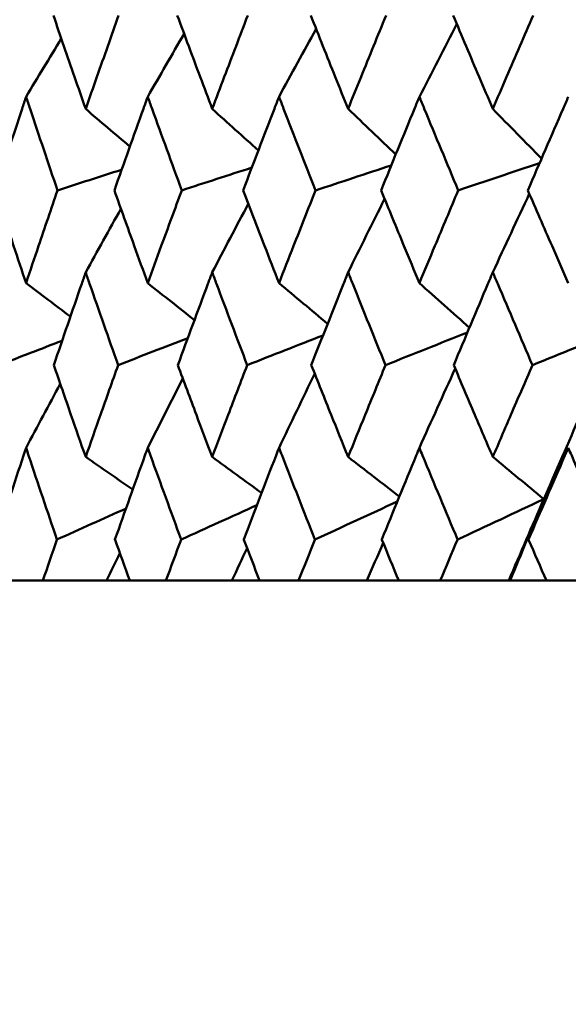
# Model space of a CAD drawing. Header units: millimetres. Extents: x 113 to 2969, y 62 to 2427.
# Tile 236 of 256: x 1575.47 to 1578.95, y 283.64 to 289.88. Entities that reach past the tile are written whole.
import ezdxf

# ---------------------------------------------------------------- set-up
doc = ezdxf.new("R2010")
doc.units = ezdxf.units.MM
doc.header["$LTSCALE"] = 12
doc.layers.add('Widoczne (ISO)', color=7, linetype='Continuous', lineweight=50)

msp = doc.modelspace()

# ---------------------------------------------------------------- linework, layer by layer
at = {"layer": 'Widoczne (ISO)'}
for p, q in [((1575.4086, 286.3264), (1575.6206, 286.3264)), ((1576.0228, 286.3264), (1575.6206, 286.3264)), ((1576.1697, 286.3264), (1576.0228, 286.3264)), ((1576.1697, 286.3264), (1576.3996, 286.3264)), ((1576.817, 286.3264), (1576.3996, 286.3264)), ((1576.9921, 286.3264), (1576.817, 286.3264)), ((1576.9921, 286.3264), (1577.239, 286.3264)), ((1577.67, 286.3264), (1577.239, 286.3264)), ((1577.8725, 286.3264), (1577.67, 286.3264)), ((1577.8725, 286.3264), (1578.1354, 286.3264)), ((1578.5691, 286.3264), (1578.1354, 286.3264)), ((1578.5782, 286.3264), (1578.5691, 286.3264)), ((1578.8074, 286.3264), (1578.5782, 286.3264)), ((1578.8074, 286.3264), (1579.0853, 286.3264))]:
    msp.add_line(p, q, dxfattribs=at)
msp.add_circle((1591.6943, 326.3264), 50, dxfattribs=at)
for points, knots in [([(1575.6869, 289.9042), (1575.7311, 289.7745), (1575.7757, 289.6448), (1575.8441, 289.4474), (1575.8676, 289.3798), (1575.8912, 289.3121)], [0.01681985, 0.01681985, 0.01681985, 0.01681985, 0.06159108, 0.06159108, 0.08495433, 0.08495433, 0.08495433, 0.08495433]), ([(1575.8912, 289.3121), (1575.9148, 289.3797), (1575.9385, 289.4474), (1576.0079, 289.6448), (1576.0538, 289.7745), (1576.1, 289.9042)], [0.03825175, 0.03825175, 0.03825175, 0.03825175, 0.06160817, 0.06160817, 0.10638617, 0.10638617, 0.10638617, 0.10638617]), ([(1576.4713, 289.9042), (1576.5192, 289.7745), (1576.5674, 289.6448), (1576.6412, 289.4474), (1576.6666, 289.3798), (1576.6921, 289.3121)], [0.01681985, 0.01681985, 0.01681985, 0.01681985, 0.06159108, 0.06159108, 0.08495433, 0.08495433, 0.08495433, 0.08495433]), ([(1576.6921, 289.3121), (1576.7176, 289.3797), (1576.7431, 289.4474), (1576.8179, 289.6448), (1576.8673, 289.7745), (1576.9171, 289.9042)], [0.03825175, 0.03825175, 0.03825175, 0.03825175, 0.06160817, 0.06160817, 0.10638617, 0.10638617, 0.10638617, 0.10638617]), ([(1577.3159, 289.9042), (1577.3672, 289.7745), (1577.4188, 289.6448), (1577.4978, 289.4474), (1577.5249, 289.3798), (1577.5522, 289.3121)], [0.01681985, 0.01681985, 0.01681985, 0.01681985, 0.06159108, 0.06159108, 0.08495433, 0.08495433, 0.08495433, 0.08495433]), ([(1577.5522, 289.3121), (1577.5794, 289.3797), (1577.6067, 289.4474), (1577.6866, 289.6448), (1577.7394, 289.7745), (1577.7925, 289.9042)], [0.03825175, 0.03825175, 0.03825175, 0.03825175, 0.06160817, 0.06160817, 0.10638617, 0.10638617, 0.10638617, 0.10638617]), ([(1578.2172, 289.9042), (1578.2717, 289.7745), (1578.3265, 289.6448), (1578.4103, 289.4474), (1578.4392, 289.3798), (1578.4681, 289.3121)], [0.01681985, 0.01681985, 0.01681985, 0.01681985, 0.06159108, 0.06159108, 0.08495433, 0.08495433, 0.08495433, 0.08495433]), ([(1578.4681, 289.3121), (1578.497, 289.3797), (1578.5259, 289.4474), (1578.6106, 289.6448), (1578.6666, 289.7745), (1578.7227, 289.9042)], [0.03825175, 0.03825175, 0.03825175, 0.03825175, 0.06160817, 0.06160817, 0.10638617, 0.10638617, 0.10638617, 0.10638617]), ([(1575.514, 289.3891), (1575.5056, 289.3639), (1575.4973, 289.3388), (1575.4318, 289.1413), (1575.3753, 288.9691), (1575.3194, 288.7968)], [0.07597559, 0.07597559, 0.07597559, 0.07597559, 0.08464777, 0.08464777, 0.14401425, 0.14401425, 0.14401425, 0.14401425]), ([(1575.713, 288.7968), (1575.6545, 288.969), (1575.5966, 289.1412), (1575.5308, 289.3386), (1575.5224, 289.3639), (1575.514, 289.3891)], [0.02530969, 0.02530969, 0.02530969, 0.02530969, 0.08465152, 0.08465152, 0.09334823, 0.09334823, 0.09334823, 0.09334823]), ([(1576.284, 289.3891), (1576.275, 289.3639), (1576.2659, 289.3388), (1576.195, 289.1413), (1576.1336, 288.9691), (1576.0728, 288.7968)], [0.07597559, 0.07597559, 0.07597559, 0.07597559, 0.08464777, 0.08464777, 0.14401425, 0.14401425, 0.14401425, 0.14401425]), ([(1576.4996, 288.7968), (1576.4363, 288.969), (1576.3736, 289.1412), (1576.3022, 289.3386), (1576.2931, 289.3639), (1576.284, 289.3891)], [0.02530969, 0.02530969, 0.02530969, 0.02530969, 0.08465152, 0.08465152, 0.09334823, 0.09334823, 0.09334823, 0.09334823]), ([(1577.1149, 289.3891), (1577.1052, 289.3639), (1577.0955, 289.3388), (1577.0192, 289.1413), (1576.9532, 288.9691), (1576.8878, 288.7968)], [0.07597559, 0.07597559, 0.07597559, 0.07597559, 0.08464777, 0.08464777, 0.14401425, 0.14401425, 0.14401425, 0.14401425]), ([(1577.3462, 288.7968), (1577.2784, 288.969), (1577.2111, 289.1412), (1577.1345, 289.3386), (1577.1247, 289.3639), (1577.1149, 289.3891)], [0.02530969, 0.02530969, 0.02530969, 0.02530969, 0.08465152, 0.08465152, 0.09334823, 0.09334823, 0.09334823, 0.09334823]), ([(1578.0034, 289.3891), (1577.993, 289.3639), (1577.9826, 289.3388), (1577.9014, 289.1413), (1577.8311, 288.9691), (1577.7612, 288.7968)], [0.07597559, 0.07597559, 0.07597559, 0.07597559, 0.08464777, 0.08464777, 0.14401425, 0.14401425, 0.14401425, 0.14401425]), ([(1578.2494, 288.7968), (1578.1773, 288.969), (1578.1057, 289.1412), (1578.0242, 289.3386), (1578.0138, 289.3639), (1578.0034, 289.3891)], [0.02530969, 0.02530969, 0.02530969, 0.02530969, 0.08465152, 0.08465152, 0.09334823, 0.09334823, 0.09334823, 0.09334823]), ([(1578.9458, 289.3891), (1578.9349, 289.3639), (1578.9239, 289.3388), (1578.8381, 289.1413), (1578.7636, 288.9691), (1578.6896, 288.7968)], [0.07597559, 0.07597559, 0.07597559, 0.07597559, 0.08464777, 0.08464777, 0.14401425, 0.14401425, 0.14401425, 0.14401425]), ([(1575.3194, 288.7968), (1575.3578, 288.6794), (1575.3965, 288.5621), (1575.4615, 288.3663), (1575.4877, 288.2878), (1575.514, 288.2093)], [0.02104899, 0.02104899, 0.02104899, 0.02104899, 0.0615671, 0.0615671, 0.08866561, 0.08866561, 0.08866561, 0.08866561]), ([(1575.514, 288.2093), (1575.5403, 288.2878), (1575.5667, 288.3662), (1575.6329, 288.5621), (1575.6728, 288.6794), (1575.713, 288.7968)], [0.03448054, 0.03448054, 0.03448054, 0.03448054, 0.06157222, 0.06157222, 0.10209717, 0.10209717, 0.10209717, 0.10209717]), ([(1576.0728, 288.7968), (1576.1145, 288.6794), (1576.1565, 288.5621), (1576.2271, 288.3663), (1576.2555, 288.2878), (1576.284, 288.2093)], [0.02104899, 0.02104899, 0.02104899, 0.02104899, 0.0615671, 0.0615671, 0.08866561, 0.08866561, 0.08866561, 0.08866561]), ([(1576.284, 288.2093), (1576.3126, 288.2878), (1576.3412, 288.3662), (1576.4129, 288.5621), (1576.4562, 288.6794), (1576.4996, 288.7968)], [0.03448054, 0.03448054, 0.03448054, 0.03448054, 0.06157222, 0.06157222, 0.10209717, 0.10209717, 0.10209717, 0.10209717]), ([(1576.8878, 288.7968), (1576.9327, 288.6794), (1576.9779, 288.5621), (1577.0538, 288.3663), (1577.0843, 288.2878), (1577.1149, 288.2093)], [0.02104899, 0.02104899, 0.02104899, 0.02104899, 0.0615671, 0.0615671, 0.08866561, 0.08866561, 0.08866561, 0.08866561]), ([(1577.1149, 288.2093), (1577.1456, 288.2878), (1577.1763, 288.3662), (1577.2532, 288.5621), (1577.2996, 288.6794), (1577.3462, 288.7968)], [0.03448054, 0.03448054, 0.03448054, 0.03448054, 0.06157222, 0.06157222, 0.10209717, 0.10209717, 0.10209717, 0.10209717]), ([(1577.7612, 288.7968), (1577.8092, 288.6794), (1577.8574, 288.5621), (1577.9382, 288.3663), (1577.9707, 288.2878), (1578.0034, 288.2093)], [0.02104899, 0.02104899, 0.02104899, 0.02104899, 0.0615671, 0.0615671, 0.08866561, 0.08866561, 0.08866561, 0.08866561]), ([(1578.0034, 288.2093), (1578.036, 288.2878), (1578.0687, 288.3662), (1578.1506, 288.5621), (1578.1999, 288.6794), (1578.2494, 288.7968)], [0.03448054, 0.03448054, 0.03448054, 0.03448054, 0.06157222, 0.06157222, 0.10209717, 0.10209717, 0.10209717, 0.10209717]), ([(1578.6896, 288.7968), (1578.7404, 288.6794), (1578.7914, 288.5621), (1578.877, 288.3663), (1578.9113, 288.2878), (1578.9458, 288.2093)], [0.02104899, 0.02104899, 0.02104899, 0.02104899, 0.0615671, 0.0615671, 0.08866561, 0.08866561, 0.08866561, 0.08866561]), ([(1575.8912, 288.2777), (1575.8828, 288.2535), (1575.8745, 288.2293), (1575.8068, 288.0335), (1575.748, 287.8619), (1575.6898, 287.6903)], [0.0806421, 0.0806421, 0.0806421, 0.0806421, 0.08897282, 0.08897282, 0.14811965, 0.14811965, 0.14811965, 0.14811965]), ([(1576.0969, 287.6903), (1576.0362, 287.8618), (1575.9761, 288.0333), (1575.908, 288.2291), (1575.8996, 288.2534), (1575.8912, 288.2777)], [0.02983351, 0.02983351, 0.02983351, 0.02983351, 0.0889495, 0.0889495, 0.09731113, 0.09731113, 0.09731113, 0.09731113]), ([(1576.6921, 288.2777), (1576.683, 288.2535), (1576.674, 288.2293), (1576.601, 288.0335), (1576.5375, 287.8619), (1576.4745, 287.6903)], [0.0806421, 0.0806421, 0.0806421, 0.0806421, 0.08897282, 0.08897282, 0.14811965, 0.14811965, 0.14811965, 0.14811965]), ([(1576.9138, 287.6903), (1576.8484, 287.8618), (1576.7836, 288.0333), (1576.7102, 288.2291), (1576.7012, 288.2534), (1576.6921, 288.2777)], [0.02983351, 0.02983351, 0.02983351, 0.02983351, 0.0889495, 0.0889495, 0.09731113, 0.09731113, 0.09731113, 0.09731113]), ([(1577.5522, 288.2777), (1577.5425, 288.2535), (1577.5329, 288.2293), (1577.4547, 288.0335), (1577.3868, 287.8619), (1577.3193, 287.6903)], [0.0806421, 0.0806421, 0.0806421, 0.0806421, 0.08897282, 0.08897282, 0.14811965, 0.14811965, 0.14811965, 0.14811965]), ([(1577.789, 287.6903), (1577.7192, 287.8618), (1577.65, 288.0333), (1577.5716, 288.2291), (1577.5619, 288.2534), (1577.5522, 288.2777)], [0.02983351, 0.02983351, 0.02983351, 0.02983351, 0.0889495, 0.0889495, 0.09731113, 0.09731113, 0.09731113, 0.09731113]), ([(1578.4681, 288.2777), (1578.4578, 288.2535), (1578.4476, 288.2293), (1578.3647, 288.0335), (1578.2925, 287.8619), (1578.2208, 287.6903)], [0.0806421, 0.0806421, 0.0806421, 0.0806421, 0.08897282, 0.08897282, 0.14811965, 0.14811965, 0.14811965, 0.14811965]), ([(1578.719, 287.6903), (1578.6452, 287.8618), (1578.5718, 288.0333), (1578.4887, 288.2291), (1578.4784, 288.2534), (1578.4681, 288.2777)], [0.02983351, 0.02983351, 0.02983351, 0.02983351, 0.0889495, 0.0889495, 0.09731113, 0.09731113, 0.09731113, 0.09731113]), ([(1575.6898, 287.6903), (1575.7257, 287.5854), (1575.7619, 287.4806), (1575.8291, 287.2868), (1575.8601, 287.1979), (1575.8912, 287.109)], [0.02528165, 0.02528165, 0.02528165, 0.02528165, 0.06150593, 0.06150593, 0.09223152, 0.09223152, 0.09223152, 0.09223152]), ([(1575.8912, 287.109), (1575.9224, 287.1979), (1575.9537, 287.2868), (1576.0222, 287.4805), (1576.0595, 287.5854), (1576.0969, 287.6903)], [0.03078053, 0.03078053, 0.03078053, 0.03078053, 0.06149921, 0.06149921, 0.09773041, 0.09773041, 0.09773041, 0.09773041]), ([(1576.4745, 287.6903), (1576.5134, 287.5854), (1576.5524, 287.4806), (1576.625, 287.2868), (1576.6585, 287.1979), (1576.6921, 287.109)], [0.02528165, 0.02528165, 0.02528165, 0.02528165, 0.06150593, 0.06150593, 0.09223152, 0.09223152, 0.09223152, 0.09223152]), ([(1576.6921, 287.109), (1576.7257, 287.1979), (1576.7594, 287.2868), (1576.8333, 287.4805), (1576.8734, 287.5854), (1576.9138, 287.6903)], [0.03078053, 0.03078053, 0.03078053, 0.03078053, 0.06149921, 0.06149921, 0.09773041, 0.09773041, 0.09773041, 0.09773041]), ([(1577.3193, 287.6903), (1577.3609, 287.5854), (1577.4027, 287.4806), (1577.4804, 287.2868), (1577.5162, 287.1979), (1577.5522, 287.109)], [0.02528165, 0.02528165, 0.02528165, 0.02528165, 0.06150593, 0.06150593, 0.09223152, 0.09223152, 0.09223152, 0.09223152]), ([(1577.5522, 287.109), (1577.5881, 287.1979), (1577.6242, 287.2868), (1577.7031, 287.4805), (1577.7459, 287.5854), (1577.789, 287.6903)], [0.03078053, 0.03078053, 0.03078053, 0.03078053, 0.06149921, 0.06149921, 0.09773041, 0.09773041, 0.09773041, 0.09773041]), ([(1578.2208, 287.6903), (1578.265, 287.5854), (1578.3095, 287.4806), (1578.3919, 287.2868), (1578.4299, 287.1979), (1578.4681, 287.109)], [0.02528165, 0.02528165, 0.02528165, 0.02528165, 0.06150593, 0.06150593, 0.09223152, 0.09223152, 0.09223152, 0.09223152]), ([(1578.4681, 287.109), (1578.5062, 287.1979), (1578.5444, 287.2868), (1578.628, 287.4805), (1578.6735, 287.5854), (1578.719, 287.6903)], [0.03078053, 0.03078053, 0.03078053, 0.03078053, 0.06149921, 0.06149921, 0.09773041, 0.09773041, 0.09773041, 0.09773041]), ([(1575.514, 287.1667), (1575.5086, 287.1504), (1575.5032, 287.1342), (1575.4389, 286.9405), (1575.3806, 286.7631), (1575.3229, 286.5856)], [0.0853813, 0.0853813, 0.0853813, 0.0853813, 0.09097809, 0.09097809, 0.15214536, 0.15214536, 0.15214536, 0.15214536]), ([(1575.7094, 286.5856), (1575.6491, 286.7629), (1575.5894, 286.9403), (1575.5248, 287.134), (1575.5194, 287.1503), (1575.514, 287.1667)], [0.0297954, 0.0297954, 0.0297954, 0.0297954, 0.09092493, 0.09092493, 0.09655955, 0.09655955, 0.09655955, 0.09655955]), ([(1576.284, 287.1667), (1576.2782, 287.1504), (1576.2723, 287.1342), (1576.2026, 286.9405), (1576.1393, 286.7631), (1576.0765, 286.5856)], [0.0853813, 0.0853813, 0.0853813, 0.0853813, 0.09097809, 0.09097809, 0.15214536, 0.15214536, 0.15214536, 0.15214536]), ([(1576.4957, 286.5856), (1576.4305, 286.7629), (1576.3658, 286.9403), (1576.2958, 287.134), (1576.2899, 287.1503), (1576.284, 287.1667)], [0.0297954, 0.0297954, 0.0297954, 0.0297954, 0.09092493, 0.09092493, 0.09655955, 0.09655955, 0.09655955, 0.09655955]), ([(1577.1149, 287.1667), (1577.1086, 287.1504), (1577.1024, 287.1342), (1577.0275, 286.9405), (1576.9594, 286.7631), (1576.8918, 286.5856)], [0.0853813, 0.0853813, 0.0853813, 0.0853813, 0.09097809, 0.09097809, 0.15214536, 0.15214536, 0.15214536, 0.15214536]), ([(1577.342, 286.5856), (1577.2721, 286.7629), (1577.2027, 286.9403), (1577.1276, 287.134), (1577.1213, 287.1503), (1577.1149, 287.1667)], [0.0297954, 0.0297954, 0.0297954, 0.0297954, 0.09092493, 0.09092493, 0.09655955, 0.09655955, 0.09655955, 0.09655955]), ([(1578.0034, 287.1667), (1577.9967, 287.1504), (1577.99, 287.1342), (1577.9102, 286.9405), (1577.8376, 286.7631), (1577.7655, 286.5856)], [0.0853813, 0.0853813, 0.0853813, 0.0853813, 0.09097809, 0.09097809, 0.15214536, 0.15214536, 0.15214536, 0.15214536]), ([(1578.2449, 286.5856), (1578.1706, 286.7629), (1578.0969, 286.9403), (1578.0169, 287.134), (1578.0101, 287.1503), (1578.0034, 287.1667)], [0.0297954, 0.0297954, 0.0297954, 0.0297954, 0.09092493, 0.09092493, 0.09655955, 0.09655955, 0.09655955, 0.09655955]), ([(1578.9458, 287.1667), (1578.9388, 287.1504), (1578.9317, 287.1342), (1578.8473, 286.9405), (1578.7705, 286.7631), (1578.6942, 286.5856)], [0.0853813, 0.0853813, 0.0853813, 0.0853813, 0.09097809, 0.09097809, 0.15214536, 0.15214536, 0.15214536, 0.15214536]), ([(1579.2009, 286.5856), (1579.1225, 286.7629), (1579.0446, 286.9403), (1578.9601, 287.134), (1578.953, 287.1503), (1578.9458, 287.1667)], [0.0297954, 0.0297954, 0.0297954, 0.0297954, 0.09092493, 0.09092493, 0.09655955, 0.09655955, 0.09655955, 0.09655955]), ([(1575.6206, 286.3264), (1575.6499, 286.4122), (1575.6793, 286.4981), (1575.7091, 286.5846), (1575.7093, 286.5851), (1575.7094, 286.5856)], [0, 0, 0, 0, 0.02969567, 0.02969567, 0.02988021, 0.02988021, 0.02988021, 0.02988021]), ([(1576.0765, 286.5856), (1576.0767, 286.5851), (1576.0769, 286.5846), (1576.1078, 286.4981), (1576.1387, 286.4122), (1576.1697, 286.3264)], [0.02951568, 0.02951568, 0.02951568, 0.02951568, 0.02969929, 0.02969929, 0.05939589, 0.05939589, 0.05939589, 0.05939589]), ([(1576.3996, 286.3264), (1576.4313, 286.4122), (1576.4632, 286.4981), (1576.4953, 286.5846), (1576.4955, 286.5851), (1576.4957, 286.5856)], [0, 0, 0, 0, 0.02969567, 0.02969567, 0.02988021, 0.02988021, 0.02988021, 0.02988021]), ([(1576.8918, 286.5856), (1576.892, 286.5851), (1576.8922, 286.5846), (1576.9255, 286.4981), (1576.9587, 286.4122), (1576.9921, 286.3264)], [0.02951568, 0.02951568, 0.02951568, 0.02951568, 0.02969929, 0.02969929, 0.05939589, 0.05939589, 0.05939589, 0.05939589]), ([(1577.239, 286.3264), (1577.273, 286.4122), (1577.3071, 286.4981), (1577.3416, 286.5846), (1577.3418, 286.5851), (1577.342, 286.5856)], [0, 0, 0, 0, 0.02969567, 0.02969567, 0.02988021, 0.02988021, 0.02988021, 0.02988021]), ([(1577.7655, 286.5856), (1577.7657, 286.5851), (1577.7659, 286.5846), (1577.8015, 286.4981), (1577.8369, 286.4122), (1577.8725, 286.3264)], [0.02951568, 0.02951568, 0.02951568, 0.02951568, 0.02969929, 0.02969929, 0.05939589, 0.05939589, 0.05939589, 0.05939589]), ([(1578.1354, 286.3264), (1578.1716, 286.4122), (1578.2079, 286.4981), (1578.2445, 286.5846), (1578.2447, 286.5851), (1578.2449, 286.5856)], [0, 0, 0, 0, 0.02969567, 0.02969567, 0.02988021, 0.02988021, 0.02988021, 0.02988021]), ([(1578.6942, 286.5856), (1578.6944, 286.5851), (1578.6946, 286.5846), (1578.7323, 286.4981), (1578.7698, 286.4122), (1578.8074, 286.3264)], [0.02951568, 0.02951568, 0.02951568, 0.02951568, 0.02969929, 0.02969929, 0.05939589, 0.05939589, 0.05939589, 0.05939589])]:
    msp.add_open_spline(points, degree=3, knots=knots, dxfattribs=at)
for points in [[(1578.0034, 289.3891), (1578.0819, 289.5431), (1578.1607, 289.6969), (1578.2398, 289.8504)], [(1576.284, 289.3891), (1576.3605, 289.5224), (1576.4373, 289.6555), (1576.5142, 289.7884)], [(1577.1149, 289.3891), (1577.1929, 289.5327), (1577.2711, 289.6761), (1577.3496, 289.8192)], [(1575.514, 289.3891), (1575.5881, 289.5121), (1575.6625, 289.635), (1575.737, 289.7577)], [(1575.8912, 289.3121), (1575.9844, 289.2325), (1576.0777, 289.1531), (1576.171, 289.0737)], [(1576.6921, 289.3121), (1576.7895, 289.2246), (1576.8869, 289.1372), (1576.9843, 289.0498)], [(1577.5522, 289.3121), (1577.6527, 289.2162), (1577.7533, 289.1205), (1577.854, 289.0248)], [(1578.4681, 289.3121), (1578.5708, 289.2074), (1578.6736, 289.1028), (1578.7764, 288.9983)], [(1578.7639, 288.9693), (1578.5924, 288.9118), (1578.4209, 288.8543), (1578.2494, 288.7968)], [(1576.119, 288.9274), (1575.9837, 288.8839), (1575.8484, 288.8403), (1575.713, 288.7968)], [(1576.9426, 288.9407), (1576.7949, 288.8927), (1576.6473, 288.8448), (1576.4996, 288.7968)], [(1577.8254, 288.9546), (1577.6656, 288.902), (1577.5059, 288.8494), (1577.3462, 288.7968)], [(1577.5522, 288.2777), (1577.6289, 288.4331), (1577.7059, 288.5882), (1577.7832, 288.7431)], [(1578.4681, 288.2777), (1578.5448, 288.4438), (1578.6218, 288.6096), (1578.699, 288.7751)], [(1575.8912, 288.2777), (1575.9654, 288.4121), (1576.0397, 288.5463), (1576.1143, 288.6803)], [(1576.6921, 288.2777), (1576.768, 288.4225), (1576.8441, 288.5672), (1576.9204, 288.7116)], [(1575.514, 288.2093), (1575.6075, 288.1387), (1575.7011, 288.0682), (1575.7947, 287.9977)], [(1576.284, 288.2093), (1576.3825, 288.1313), (1576.4811, 288.0533), (1576.5796, 287.9754)], [(1577.1149, 288.2093), (1577.2174, 288.1235), (1577.32, 288.0377), (1577.4226, 287.952)], [(1578.0034, 288.2093), (1578.1089, 288.1152), (1578.2145, 288.0212), (1578.3201, 287.9273)], [(1579.259, 287.9098), (1579.079, 287.8367), (1578.899, 287.7635), (1578.719, 287.6903)], [(1579.259, 287.9098), (1579.1011, 287.5537), (1578.9451, 287.1976), (1578.791, 286.8418)], [(1575.7424, 287.8447), (1575.6088, 287.7932), (1575.4752, 287.7418), (1575.3417, 287.6903)], [(1576.5374, 287.8613), (1576.3906, 287.8043), (1576.2438, 287.7473), (1576.0969, 287.6903)], [(1577.3935, 287.8786), (1577.2336, 287.8159), (1577.0737, 287.7531), (1576.9138, 287.6903)], [(1578.3074, 287.897), (1578.1346, 287.8281), (1577.9618, 287.7592), (1577.789, 287.6903)], [(1578.0034, 287.1667), (1578.0786, 287.3343), (1578.1541, 287.5016), (1578.2299, 287.6686)], [(1576.284, 287.1667), (1576.3579, 287.3128), (1576.432, 287.4588), (1576.5063, 287.6045)], [(1577.1149, 287.1667), (1577.1899, 287.3235), (1577.2651, 287.4801), (1577.3407, 287.6365)], [(1575.514, 287.1667), (1575.5858, 287.3022), (1575.6579, 287.4375), (1575.7302, 287.5726)], [(1575.8912, 287.109), (1575.9905, 287.0401), (1576.0898, 286.9713), (1576.1892, 286.9025)], [(1576.6921, 287.109), (1576.7963, 287.0329), (1576.9005, 286.9568), (1577.0047, 286.8809)], [(1577.5522, 287.109), (1577.6603, 287.0252), (1577.7684, 286.9415), (1577.8765, 286.8579)], [(1578.4681, 287.109), (1578.5757, 287.0198), (1578.6833, 286.9307), (1578.791, 286.8418)], [(1576.1465, 286.7829), (1576.0008, 286.7172), (1575.8551, 286.6514), (1575.7094, 286.5856)], [(1576.9752, 286.8039), (1576.8154, 286.7312), (1576.6556, 286.6584), (1576.4957, 286.5856)], [(1577.8635, 286.8262), (1577.6897, 286.746), (1577.5159, 286.6658), (1577.342, 286.5856)], [(1578.791, 286.8418), (1578.609, 286.7564), (1578.427, 286.671), (1578.2449, 286.5856)], [(1578.791, 286.8418), (1578.7165, 286.6699), (1578.6426, 286.4981), (1578.5691, 286.3264)], [(1578.5782, 286.3264), (1578.6488, 286.4985), (1578.7197, 286.6703), (1578.791, 286.8418)], [(1578.791, 286.8418), (1578.7586, 286.7564), (1578.7263, 286.671), (1578.6942, 286.5856)], [(1576.817, 286.3264), (1576.8489, 286.3948), (1576.8807, 286.4631), (1576.9127, 286.5314)], [(1577.67, 286.3264), (1577.7047, 286.4056), (1577.7395, 286.4848), (1577.7744, 286.5639)], [(1576.0228, 286.3264), (1576.051, 286.3839), (1576.0793, 286.4414), (1576.1076, 286.4989)]]:
    msp.add_open_spline(points, degree=3, dxfattribs=at)

doc.saveas('drawing.dxf')
